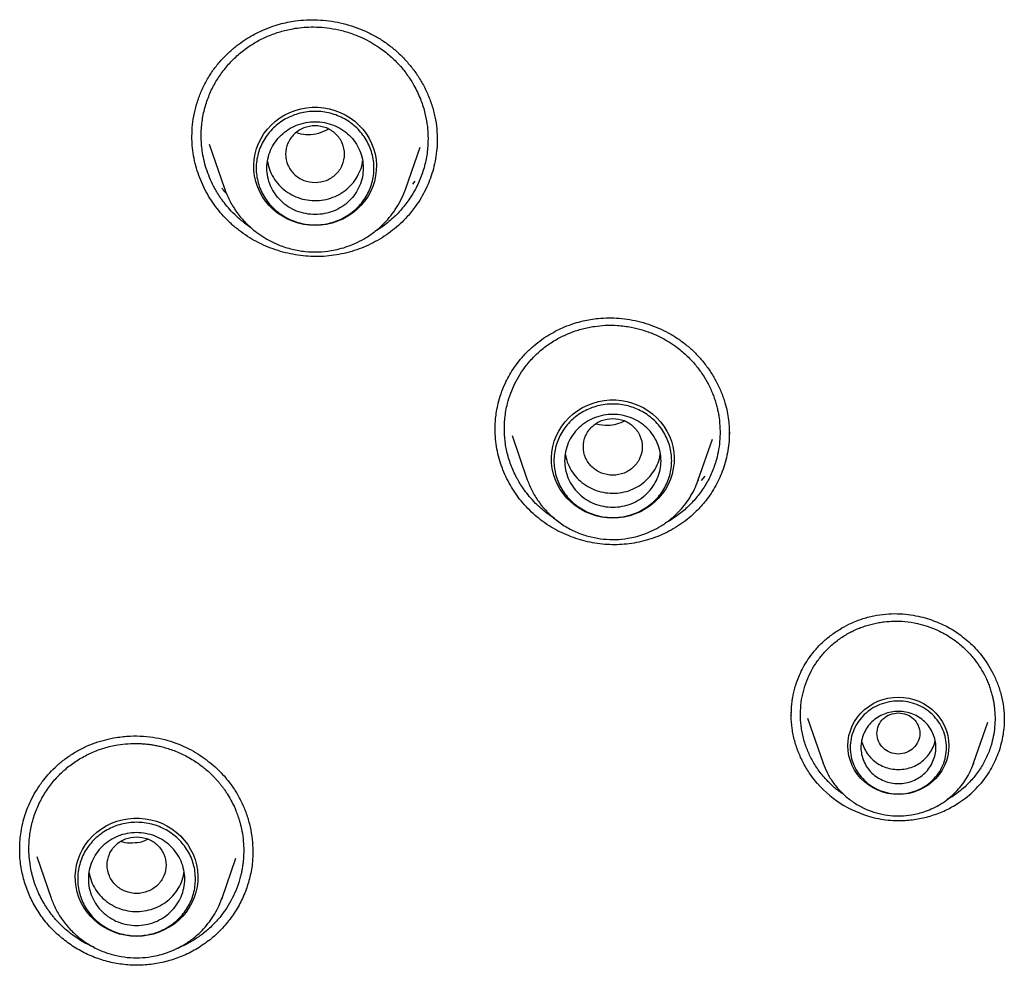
# Model space of a CAD drawing. Header units: millimetres. Extents: x 8 to 866, y 12 to 2084.
# Tile 68 of 100: x 437 to 455, y 1883 to 1901. Entities that reach past the tile are written whole.
import ezdxf

# ---------------------------------------------------------------- set-up
doc = ezdxf.new("R2010")
doc.units = ezdxf.units.MM

msp = doc.modelspace()

# ---------------------------------------------------------------- linework, layer by layer
at = {"color": 7, "linetype": 'Continuous', "lineweight": 30}
for p, q in [((439.844, 1898.33), (439.843, 1898.349)), ((440.165, 1898.198), (440.451, 1897.369)), ((443.836, 1897.369), (444.103, 1898.144)), ((444.005, 1897.504), (443.965, 1897.45)), ((445.506, 1892.86), (445.509, 1892.911)), ((445.822, 1892.755), (446.107, 1891.93)), ((449.301, 1891.93), (449.563, 1892.689)), ((449.292, 1891.908), (449.301, 1891.93)), ((449.42, 1891.994), (449.355, 1891.918)), ((451.342, 1887.475), (451.632, 1886.634)), ((454.443, 1886.634), (454.708, 1887.403)), ((455.013, 1887.449), (455.014, 1887.437)), ((451.635, 1886.627), (451.63, 1886.633)), ((451.635, 1886.627), (451.632, 1886.634)), ((454.435, 1886.615), (454.443, 1886.633)), ((436.63, 1885.015), (436.63, 1885.021)), ((440.98, 1884.999), (440.979, 1884.969)), ((436.946, 1884.89), (437.213, 1884.116)), ((440.406, 1884.116), (440.664, 1884.862)), ((440.397, 1884.094), (440.406, 1884.116))]:
    msp.add_line(p, q, dxfattribs=at)
at = {"color": 7, "linetype": 'Continuous', "lineweight": 30, "flags": 128}
for points in [[(442.143, 1896.68), (442.036, 1896.685), (441.93, 1896.699), (441.825, 1896.723), (441.724, 1896.757), (441.626, 1896.799), (441.532, 1896.85), (441.444, 1896.91), (441.362, 1896.976), (441.287, 1897.05), (441.22, 1897.131), (441.16, 1897.217), (441.11, 1897.308), (441.068, 1897.404), (441.036, 1897.502), (441.013, 1897.604), (441.001, 1897.706), (440.998, 1897.81), (441.006, 1897.913), (441.023, 1898.015), (441.051, 1898.115), (441.088, 1898.212), (441.134, 1898.306), (441.189, 1898.395), (441.253, 1898.478), (441.324, 1898.555), (441.402, 1898.626), (441.488, 1898.689), (441.578, 1898.744), (441.674, 1898.791), (441.774, 1898.829), (441.877, 1898.858), (441.983, 1898.877), (442.09, 1898.887), (442.197, 1898.887), (442.304, 1898.877), (442.41, 1898.858), (442.513, 1898.829), (442.613, 1898.791), (442.708, 1898.744), (442.799, 1898.689), (442.884, 1898.626), (442.963, 1898.555), (443.034, 1898.478), (443.098, 1898.395), (443.153, 1898.306), (443.199, 1898.212), (443.236, 1898.115), (443.264, 1898.015), (443.281, 1897.913), (443.289, 1897.81), (443.286, 1897.706), (443.274, 1897.604), (443.251, 1897.502), (443.219, 1897.404), (443.177, 1897.308), (443.126, 1897.217), (443.067, 1897.131), (442.999, 1897.05), (442.924, 1896.976), (442.843, 1896.91), (442.754, 1896.85), (442.661, 1896.799), (442.563, 1896.757), (442.461, 1896.723), (442.357, 1896.699), (442.251, 1896.685), (442.143, 1896.68)], [(447.704, 1891.213), (447.597, 1891.218), (447.49, 1891.232), (447.386, 1891.256), (447.284, 1891.29), (447.186, 1891.332), (447.093, 1891.383), (447.005, 1891.443), (446.923, 1891.509), (446.848, 1891.583), (446.78, 1891.664), (446.721, 1891.75), (446.67, 1891.841), (446.628, 1891.937), (446.596, 1892.035), (446.574, 1892.137), (446.561, 1892.239), (446.559, 1892.343), (446.566, 1892.446), (446.584, 1892.548), (446.611, 1892.648), (446.648, 1892.745), (446.694, 1892.839), (446.749, 1892.928), (446.813, 1893.011), (446.884, 1893.088), (446.963, 1893.159), (447.048, 1893.222), (447.139, 1893.277), (447.235, 1893.324), (447.335, 1893.362), (447.438, 1893.391), (447.543, 1893.41), (447.65, 1893.42), (447.758, 1893.42), (447.864, 1893.41), (447.97, 1893.391), (448.073, 1893.362), (448.173, 1893.324), (448.269, 1893.277), (448.36, 1893.222), (448.445, 1893.159), (448.523, 1893.088), (448.595, 1893.011), (448.658, 1892.928), (448.713, 1892.839), (448.76, 1892.745), (448.797, 1892.648), (448.824, 1892.548), (448.842, 1892.446), (448.849, 1892.343), (448.847, 1892.239), (448.834, 1892.137), (448.812, 1892.035), (448.779, 1891.937), (448.738, 1891.841), (448.687, 1891.75), (448.627, 1891.664), (448.56, 1891.583), (448.485, 1891.509), (448.403, 1891.443), (448.315, 1891.383), (448.222, 1891.332), (448.124, 1891.29), (448.022, 1891.256), (447.917, 1891.232), (447.811, 1891.218), (447.704, 1891.213)], [(449.301, 1891.93), (449.296, 1891.916), (449.293, 1891.908)], [(453.038, 1886.051), (452.939, 1886.056), (452.841, 1886.07), (452.746, 1886.095), (452.654, 1886.129), (452.566, 1886.172), (452.483, 1886.224), (452.406, 1886.284), (452.336, 1886.351), (452.274, 1886.425), (452.22, 1886.505), (452.175, 1886.59), (452.14, 1886.679), (452.114, 1886.771), (452.099, 1886.865), (452.094, 1886.96), (452.099, 1887.055), (452.114, 1887.149), (452.14, 1887.241), (452.175, 1887.33), (452.22, 1887.415), (452.274, 1887.495), (452.336, 1887.568), (452.406, 1887.636), (452.483, 1887.696), (452.566, 1887.748), (452.654, 1887.791), (452.746, 1887.825), (452.841, 1887.85), (452.939, 1887.864), (453.038, 1887.869), (453.136, 1887.864), (453.234, 1887.85), (453.329, 1887.825), (453.421, 1887.791), (453.509, 1887.748), (453.592, 1887.696), (453.669, 1887.636), (453.739, 1887.568), (453.801, 1887.495), (453.855, 1887.415), (453.9, 1887.33), (453.935, 1887.241), (453.961, 1887.149), (453.976, 1887.055), (453.981, 1886.96), (453.976, 1886.865), (453.961, 1886.771), (453.935, 1886.679), (453.9, 1886.59), (453.855, 1886.505), (453.801, 1886.425), (453.739, 1886.351), (453.669, 1886.284), (453.592, 1886.224), (453.509, 1886.172), (453.421, 1886.129), (453.329, 1886.095), (453.234, 1886.07), (453.136, 1886.056), (453.038, 1886.051)], [(454.443, 1886.634), (454.438, 1886.62), (454.436, 1886.615)], [(438.809, 1883.4), (438.702, 1883.404), (438.596, 1883.419), (438.491, 1883.443), (438.39, 1883.476), (438.292, 1883.519), (438.198, 1883.57), (438.11, 1883.629), (438.028, 1883.696), (437.953, 1883.77), (437.886, 1883.851), (437.826, 1883.937), (437.776, 1884.028), (437.734, 1884.123), (437.702, 1884.222), (437.679, 1884.323), (437.667, 1884.426), (437.664, 1884.529), (437.672, 1884.633), (437.689, 1884.735), (437.717, 1884.835), (437.754, 1884.932), (437.8, 1885.025), (437.855, 1885.114), (437.919, 1885.198), (437.99, 1885.275), (438.069, 1885.346), (438.154, 1885.409), (438.244, 1885.464), (438.34, 1885.511), (438.44, 1885.549), (438.543, 1885.577), (438.649, 1885.597), (438.756, 1885.606), (438.863, 1885.606), (438.97, 1885.597), (439.076, 1885.577), (439.179, 1885.549), (439.279, 1885.511), (439.374, 1885.464), (439.465, 1885.409), (439.55, 1885.346), (439.629, 1885.275), (439.7, 1885.198), (439.764, 1885.114), (439.819, 1885.025), (439.865, 1884.932), (439.902, 1884.835), (439.93, 1884.735), (439.947, 1884.633), (439.955, 1884.529), (439.952, 1884.426), (439.94, 1884.323), (439.917, 1884.222), (439.885, 1884.123), (439.843, 1884.028), (439.792, 1883.937), (439.733, 1883.851), (439.666, 1883.77), (439.591, 1883.696), (439.509, 1883.629), (439.421, 1883.57), (439.327, 1883.519), (439.229, 1883.476), (439.127, 1883.443), (439.023, 1883.419), (438.917, 1883.404), (438.809, 1883.4)], [(440.406, 1884.116), (440.402, 1884.103), (440.399, 1884.094)]]:
    msp.add_lwpolyline(points, dxfattribs=at)
at = {"color": 7, "linetype": 'Continuous', "lineweight": 30}
msp.add_arc((453.074, 1887.626), 2.068, 221.4514, 257.2674, dxfattribs=at)
for points, knots in [([(440.242, 1899.584), (440.288, 1899.644), (440.376, 1899.759), (440.526, 1899.909), (440.677, 1900.038), (440.828, 1900.145), (440.975, 1900.233), (441.134, 1900.315), (441.301, 1900.384), (441.471, 1900.439), (441.626, 1900.477), (441.793, 1900.506), (441.982, 1900.523), (442.192, 1900.523), (442.404, 1900.504), (442.615, 1900.467), (442.823, 1900.411), (443.025, 1900.337), (443.219, 1900.246), (443.404, 1900.137), (443.577, 1900.011), (443.739, 1899.868), (443.888, 1899.709), (444.023, 1899.536), (444.142, 1899.348), (444.244, 1899.145), (444.327, 1898.931), (444.387, 1898.707), (444.421, 1898.482), (444.424, 1898.334), (444.426, 1898.26)], [0, 0, 0, 0, 0.039442, 0.076517, 0.111186, 0.143406, 0.173136, 0.20035, 0.236424, 0.266815, 0.292952, 0.319037, 0.354335, 0.390274, 0.426828, 0.463667, 0.500506, 0.537291, 0.573976, 0.610632, 0.64748, 0.684658, 0.722174, 0.760118, 0.798821, 0.838298, 0.878546, 0.919344, 0.959885, 1, 1, 1, 1]), ([(440.391, 1899.52), (440.442, 1899.586), (440.544, 1899.718), (440.73, 1899.894), (440.899, 1900.02), (441.038, 1900.105), (441.139, 1900.159), (441.244, 1900.209), (441.352, 1900.253), (441.464, 1900.291), (441.578, 1900.323), (441.708, 1900.352), (441.856, 1900.375), (442.03, 1900.388), (442.221, 1900.387), (442.427, 1900.366), (442.647, 1900.323), (442.849, 1900.26), (443.029, 1900.184), (443.186, 1900.104), (443.362, 1899.994), (443.546, 1899.85), (443.724, 1899.674), (443.872, 1899.489), (444.003, 1899.282), (444.112, 1899.054), (444.191, 1898.813), (444.229, 1898.619), (444.246, 1898.474), (444.252, 1898.37), (444.253, 1898.255), (444.247, 1898.128), (444.23, 1897.991), (444.196, 1897.812), (444.131, 1897.597), (444.023, 1897.353), (443.926, 1897.206), (443.878, 1897.132)], [0, 0, 0, 0, 0.038283, 0.077331, 0.117142, 0.134446, 0.151891, 0.169476, 0.1872, 0.205063, 0.223066, 0.241209, 0.264903, 0.291081, 0.319741, 0.350877, 0.384487, 0.420564, 0.445993, 0.472516, 0.500131, 0.53992, 0.577775, 0.6137, 0.647698, 0.690026, 0.728945, 0.764463, 0.780954, 0.796596, 0.812679, 0.834197, 0.855538, 0.876705, 0.918492, 0.959588, 1, 1, 1, 1]), ([(439.843, 1898.349), (439.846, 1898.419), (439.85, 1898.562), (439.886, 1898.777), (439.942, 1898.991), (440.02, 1899.198), (440.118, 1899.398), (440.201, 1899.522), (440.242, 1899.584)], [0, 0, 0, 0, 0.159168, 0.326573, 0.494078, 0.661941, 0.830458, 1, 1, 1, 1]), ([(440.969, 1896.621), (440.968, 1896.621), (440.935, 1896.642), (440.847, 1896.705), (440.715, 1896.811), (440.581, 1896.942), (440.474, 1897.065), (440.389, 1897.179), (440.323, 1897.279), (440.256, 1897.395), (440.188, 1897.532), (440.123, 1897.698), (440.073, 1897.866), (440.032, 1898.071), (440.01, 1898.312), (440.023, 1898.585), (440.071, 1898.845), (440.151, 1899.089), (440.255, 1899.316), (440.346, 1899.453), (440.391, 1899.52)], [0, 0, 0, 0, 0.001014, 0.034616, 0.096859, 0.152511, 0.201561, 0.243998, 0.279816, 0.309927, 0.364674, 0.418589, 0.471671, 0.523918, 0.609095, 0.691947, 0.772468, 0.850653, 0.926498, 1, 1, 1, 1]), ([(442.143, 1897.481), (442.072, 1897.489), (441.928, 1897.506), (441.744, 1897.627), (441.623, 1897.803), (441.579, 1898.011), (441.623, 1898.219), (441.744, 1898.396), (441.928, 1898.512), (442.143, 1898.555), (442.359, 1898.512), (442.543, 1898.396), (442.664, 1898.219), (442.708, 1898.011), (442.664, 1897.803), (442.543, 1897.627), (442.359, 1897.506), (442.215, 1897.489), (442.143, 1897.481)], [0, 0, 0, 0, 0.0625, 0.125, 0.1875, 0.25, 0.3125, 0.375, 0.4375, 0.5, 0.5625, 0.625, 0.6875, 0.75, 0.8125, 0.875, 0.9375, 1, 1, 1, 1]), ([(444.021, 1897.037), (443.97, 1896.972), (443.882, 1896.857), (443.735, 1896.709), (443.591, 1896.586), (443.436, 1896.474), (443.271, 1896.375), (443.099, 1896.291), (442.92, 1896.221), (442.734, 1896.166), (442.544, 1896.126), (442.354, 1896.103), (442.162, 1896.096), (441.968, 1896.105), (441.776, 1896.129), (441.588, 1896.168), (441.403, 1896.222), (441.223, 1896.291), (441.047, 1896.375), (440.88, 1896.473), (440.721, 1896.586), (440.571, 1896.712), (440.434, 1896.85), (440.312, 1896.995), (440.203, 1897.147), (440.106, 1897.309), (440.023, 1897.48), (439.955, 1897.656), (439.901, 1897.84), (439.864, 1898.029), (439.844, 1898.201), (439.844, 1898.308), (439.844, 1898.352)], [0, 0, 0, 0, 0.043725, 0.076542, 0.10936, 0.143126, 0.176893, 0.209809, 0.242725, 0.276607, 0.310487, 0.343182, 0.375879, 0.409532, 0.443186, 0.475856, 0.508526, 0.542105, 0.575683, 0.608937, 0.642191, 0.676474, 0.710759, 0.743121, 0.775484, 0.808734, 0.841983, 0.875234, 0.908485, 0.942752, 0.977021, 1, 1, 1, 1]), ([(442.393, 1898.475), (442.332, 1898.447), (442.161, 1898.367), (441.937, 1898.356), (441.812, 1898.409), (441.799, 1898.414)], [0, 0, 0, 0, 0.334198, 0.932736, 1, 1, 1, 1]), ([(444.424, 1898.3), (444.425, 1898.283), (444.427, 1898.204), (444.415, 1898.062), (444.387, 1897.877), (444.343, 1897.696), (444.284, 1897.522), (444.212, 1897.355), (444.125, 1897.192), (444.055, 1897.089), (444.021, 1897.037)], [0, 0, 0, 0, 0.039847, 0.17605, 0.316111, 0.456173, 0.590272, 0.724371, 0.862186, 1, 1, 1, 1]), ([(441.256, 1897.876), (441.257, 1897.869), (441.262, 1897.805), (441.304, 1897.689), (441.382, 1897.537), (441.493, 1897.403), (441.629, 1897.293), (441.784, 1897.21), (441.953, 1897.158), (442.13, 1897.138), (442.307, 1897.152), (442.477, 1897.2), (442.635, 1897.278), (442.774, 1897.385), (442.889, 1897.515), (442.973, 1897.665), (443.021, 1897.79), (443.028, 1897.865), (443.03, 1897.884)], [0, 0, 0, 0, 0.008881, 0.078077, 0.147273, 0.216469, 0.285665, 0.354861, 0.424057, 0.493253, 0.562449, 0.631646, 0.700842, 0.770038, 0.839234, 0.90843, 0.977626, 1, 1, 1, 1]), ([(440.489, 1897.279), (440.485, 1897.283), (440.454, 1897.311), (440.429, 1897.344), (440.406, 1897.373)], [0, 0, 0, 0, 0.128271, 1, 1, 1, 1]), ([(440.451, 1897.369), (440.48, 1897.296), (440.539, 1897.146), (440.668, 1896.937), (440.827, 1896.742), (440.997, 1896.587), (441.163, 1896.469), (441.314, 1896.382), (441.497, 1896.299), (441.712, 1896.231), (441.958, 1896.189), (442.202, 1896.181), (442.415, 1896.202), (442.6, 1896.24), (442.763, 1896.29), (442.933, 1896.36), (443.106, 1896.455), (443.28, 1896.577), (443.432, 1896.714), (443.562, 1896.862), (443.669, 1897.014), (443.765, 1897.183), (443.812, 1897.307), (443.836, 1897.369)], [0, 0, 0, 0, 0.053712, 0.109149, 0.166406, 0.225624, 0.265853, 0.305545, 0.344657, 0.402218, 0.458497, 0.513505, 0.567253, 0.602915, 0.641294, 0.682829, 0.727554, 0.7755, 0.826695, 0.86725, 0.909652, 0.953903, 1, 1, 1, 1]), ([(443.878, 1897.132), (443.825, 1897.064), (443.719, 1896.926), (443.523, 1896.746), (443.367, 1896.627), (443.274, 1896.576), (443.26, 1896.568)], [0, 0, 0, 0, 0.307234, 0.622199, 0.944943, 1, 1, 1, 1]), ([(445.941, 1894.134), (445.987, 1894.188), (446.075, 1894.294), (446.222, 1894.43), (446.371, 1894.546), (446.518, 1894.642), (446.66, 1894.72), (446.815, 1894.791), (446.976, 1894.851), (447.14, 1894.896), (447.289, 1894.926), (447.448, 1894.947), (447.627, 1894.956), (447.824, 1894.949), (448.024, 1894.923), (448.222, 1894.881), (448.417, 1894.821), (448.605, 1894.744), (448.786, 1894.651), (448.957, 1894.543), (449.117, 1894.418), (449.266, 1894.279), (449.402, 1894.125), (449.525, 1893.956), (449.634, 1893.774), (449.728, 1893.577), (449.796, 1893.384), (449.842, 1893.205), (449.867, 1893.049), (449.879, 1892.907), (449.88, 1892.819), (449.881, 1892.778)], [0, 0, 0, 0, 0.03972, 0.077079, 0.11204, 0.14456, 0.174599, 0.202131, 0.238696, 0.269596, 0.296006, 0.322226, 0.357696, 0.393808, 0.430539, 0.467606, 0.50468, 0.541706, 0.57864, 0.61552, 0.65257, 0.689939, 0.727644, 0.765766, 0.804952, 0.845312, 0.886839, 0.918645, 0.948597, 0.975697, 1, 1, 1, 1]), ([(446.085, 1894.061), (446.136, 1894.122), (446.239, 1894.244), (446.423, 1894.403), (446.589, 1894.516), (446.725, 1894.591), (446.823, 1894.639), (446.925, 1894.681), (447.03, 1894.718), (447.137, 1894.75), (447.248, 1894.776), (447.389, 1894.8), (447.57, 1894.818), (447.801, 1894.816), (448.034, 1894.786), (448.261, 1894.73), (448.451, 1894.661), (448.62, 1894.582), (448.766, 1894.498), (448.928, 1894.386), (449.095, 1894.244), (449.253, 1894.074), (449.382, 1893.899), (449.472, 1893.747), (449.532, 1893.622), (449.573, 1893.526), (449.607, 1893.432), (449.635, 1893.341), (449.657, 1893.254), (449.675, 1893.17), (449.695, 1893.049), (449.709, 1892.889), (449.706, 1892.69), (449.684, 1892.495), (449.637, 1892.285), (449.559, 1892.065), (449.447, 1891.839), (449.349, 1891.704), (449.3, 1891.637)], [0, 0, 0, 0, 0.0382819, 0.077322, 0.1171194, 0.1344164, 0.1518525, 0.1694274, 0.187141, 0.2049931, 0.2229836, 0.2411123, 0.2730154, 0.3094333, 0.3503549, 0.3840055, 0.4201783, 0.4456998, 0.4723382, 0.5000915, 0.5392465, 0.5761332, 0.6107571, 0.6431233, 0.6606111, 0.6773636, 0.6933816, 0.708666, 0.7232175, 0.7370369, 0.7501249, 0.7826176, 0.8147448, 0.8465101, 0.8779171, 0.9192296, 0.959921, 1, 1, 1, 1]), ([(445.505, 1892.866), (445.505, 1892.897), (445.506, 1892.964), (445.515, 1893.078), (445.533, 1893.213), (445.565, 1893.368), (445.616, 1893.542), (445.682, 1893.708), (445.759, 1893.861), (445.841, 1893.999), (445.907, 1894.088), (445.941, 1894.134)], [0, 0, 0, 0, 0.067747, 0.15165, 0.251748, 0.368105, 0.500831, 0.650113, 0.759013, 0.875569, 1, 1, 1, 1]), ([(446.613, 1891.208), (446.581, 1891.229), (446.51, 1891.275), (446.391, 1891.367), (446.265, 1891.481), (446.147, 1891.61), (446.055, 1891.729), (445.984, 1891.835), (445.932, 1891.922), (445.883, 1892.014), (445.835, 1892.117), (445.787, 1892.24), (445.748, 1892.363), (445.718, 1892.486), (445.697, 1892.606), (445.684, 1892.725), (445.678, 1892.841), (445.679, 1892.959), (445.688, 1893.085), (445.706, 1893.217), (445.74, 1893.373), (445.793, 1893.546), (445.873, 1893.73), (445.969, 1893.903), (446.047, 1894.009), (446.085, 1894.061)], [0, 0, 0, 0, 0.0352395, 0.0761558, 0.135906, 0.188631, 0.2343164, 0.2729499, 0.3045211, 0.3266456, 0.3679942, 0.4084073, 0.4478835, 0.4864214, 0.5240197, 0.5606773, 0.5963932, 0.6311663, 0.6698842, 0.7124909, 0.754717, 0.8173259, 0.8790766, 0.9399682, 1, 1, 1, 1]), ([(447.704, 1893.074), (447.632, 1893.066), (447.488, 1893.049), (447.304, 1892.928), (447.183, 1892.752), (447.139, 1892.544), (447.183, 1892.336), (447.304, 1892.159), (447.488, 1892.042), (447.704, 1892), (447.919, 1892.042), (448.103, 1892.159), (448.224, 1892.336), (448.269, 1892.544), (448.224, 1892.752), (448.103, 1892.928), (447.919, 1893.049), (447.776, 1893.066), (447.704, 1893.074)], [0, 0, 0, 0, 0.0625, 0.125, 0.1875, 0.25, 0.3125, 0.375, 0.4375, 0.5, 0.5625, 0.625, 0.6875, 0.75, 0.8125, 0.875, 0.9375, 1, 1, 1, 1]), ([(447.929, 1893.023), (447.825, 1892.983), (447.651, 1892.915), (447.467, 1892.953), (447.393, 1892.968)], [0, 0, 0, 0, 0.593837, 1, 1, 1, 1]), ([(449.439, 1891.536), (449.382, 1891.469), (449.287, 1891.356), (449.133, 1891.218), (448.989, 1891.107), (448.835, 1891.009), (448.672, 1890.923), (448.503, 1890.852), (448.329, 1890.795), (448.149, 1890.752), (447.966, 1890.725), (447.783, 1890.713), (447.6, 1890.717), (447.416, 1890.735), (447.234, 1890.769), (447.057, 1890.816), (446.884, 1890.878), (446.714, 1890.953), (446.551, 1891.043), (446.397, 1891.146), (446.252, 1891.262), (446.116, 1891.391), (445.992, 1891.53), (445.883, 1891.675), (445.787, 1891.827), (445.704, 1891.987), (445.633, 1892.155), (445.577, 1892.328), (445.536, 1892.506), (445.51, 1892.687), (445.507, 1892.81), (445.505, 1892.87)], [0, 0, 0, 0, 0.0493369, 0.0827868, 0.1162372, 0.1506566, 0.185076, 0.2185942, 0.2521119, 0.2866146, 0.321116, 0.3543629, 0.3876113, 0.4218224, 0.4560342, 0.4894153, 0.5227961, 0.5571115, 0.5914256, 0.625311, 0.6591965, 0.6941248, 0.7290542, 0.762123, 0.7951919, 0.8291708, 0.8631492, 0.897051, 0.9309519, 0.9658914, 1, 1, 1, 1]), ([(449.88, 1892.817), (449.879, 1892.761), (449.877, 1892.646), (449.854, 1892.472), (449.817, 1892.297), (449.766, 1892.128), (449.702, 1891.969), (449.628, 1891.819), (449.541, 1891.673), (449.473, 1891.582), (449.439, 1891.536)], [0, 0, 0, 0, 0.122716, 0.250005, 0.380904, 0.511802, 0.632308, 0.752813, 0.876407, 1, 1, 1, 1]), ([(446.817, 1892.408), (446.827, 1892.358), (446.849, 1892.252), (446.923, 1892.102), (447.027, 1891.963), (447.158, 1891.847), (447.309, 1891.758), (447.476, 1891.699), (447.652, 1891.673), (447.829, 1891.679), (448.002, 1891.72), (448.163, 1891.791), (448.306, 1891.892), (448.427, 1892.018), (448.518, 1892.164), (448.574, 1892.3), (448.586, 1892.387), (448.59, 1892.419)], [0, 0, 0, 0, 0.062374, 0.131566, 0.200757, 0.269949, 0.33914, 0.408332, 0.477524, 0.546715, 0.615907, 0.685098, 0.75429, 0.823481, 0.892673, 0.961864, 1, 1, 1, 1]), ([(446.107, 1891.93), (446.134, 1891.86), (446.19, 1891.718), (446.312, 1891.522), (446.463, 1891.337), (446.643, 1891.173), (446.847, 1891.034), (447.067, 1890.928), (447.297, 1890.855), (447.529, 1890.816), (447.759, 1890.808), (447.96, 1890.828), (448.134, 1890.864), (448.287, 1890.911), (448.448, 1890.977), (448.612, 1891.066), (448.775, 1891.181), (448.919, 1891.311), (449.042, 1891.45), (449.143, 1891.594), (449.23, 1891.747), (449.272, 1891.856), (449.292, 1891.908)], [0, 0, 0, 0, 0.054071, 0.109832, 0.167393, 0.226912, 0.287352, 0.346531, 0.404408, 0.460998, 0.516314, 0.570366, 0.606234, 0.644832, 0.686606, 0.731592, 0.779824, 0.831332, 0.872141, 0.914815, 0.959355, 1, 1, 1, 1]), ([(449.3, 1891.637), (449.248, 1891.575), (449.142, 1891.449), (448.95, 1891.287), (448.797, 1891.179), (448.704, 1891.132), (448.688, 1891.124)], [0, 0, 0, 0, 0.304057, 0.615048, 0.93304, 1, 1, 1, 1]), ([(451.463, 1888.724), (451.511, 1888.778), (451.606, 1888.885), (451.768, 1889.021), (451.937, 1889.136), (452.129, 1889.241), (452.342, 1889.328), (452.573, 1889.391), (452.798, 1889.424), (453.013, 1889.431), (453.214, 1889.416), (453.402, 1889.384), (453.574, 1889.339), (453.73, 1889.285), (453.868, 1889.225), (453.995, 1889.16), (454.115, 1889.087), (454.235, 1889.002), (454.357, 1888.901), (454.478, 1888.782), (454.595, 1888.645), (454.706, 1888.488), (454.807, 1888.312), (454.894, 1888.117), (454.962, 1887.904), (455.007, 1887.679), (455.012, 1887.525), (455.015, 1887.449)], [0, 0, 0, 0, 0.045044, 0.088723, 0.130995, 0.171793, 0.22377, 0.2729, 0.319148, 0.362769, 0.403953, 0.442623, 0.478703, 0.512133, 0.542873, 0.570907, 0.598604, 0.628559, 0.660789, 0.69538, 0.732347, 0.771688, 0.813383, 0.857404, 0.903726, 0.952359, 1, 1, 1, 1]), ([(451.605, 1888.646), (451.652, 1888.7), (451.748, 1888.808), (451.918, 1888.947), (452.07, 1889.044), (452.195, 1889.109), (452.285, 1889.149), (452.378, 1889.185), (452.473, 1889.216), (452.571, 1889.241), (452.671, 1889.262), (452.798, 1889.28), (452.962, 1889.291), (453.169, 1889.284), (453.379, 1889.251), (453.583, 1889.194), (453.753, 1889.127), (453.903, 1889.051), (454.034, 1888.971), (454.178, 1888.865), (454.325, 1888.732), (454.463, 1888.573), (454.576, 1888.411), (454.653, 1888.271), (454.704, 1888.157), (454.739, 1888.069), (454.767, 1887.984), (454.79, 1887.901), (454.808, 1887.821), (454.821, 1887.745), (454.836, 1887.636), (454.846, 1887.49), (454.838, 1887.31), (454.813, 1887.135), (454.766, 1886.946), (454.69, 1886.748), (454.583, 1886.547), (454.492, 1886.428), (454.446, 1886.369)], [0, 0, 0, 0, 0.038264, 0.077286, 0.117064, 0.134353, 0.151781, 0.169349, 0.187055, 0.2049, 0.222883, 0.241005, 0.272735, 0.309059, 0.349964, 0.38365, 0.419899, 0.445494, 0.472222, 0.500081, 0.539389, 0.576382, 0.611068, 0.643453, 0.660932, 0.677662, 0.693645, 0.708881, 0.723371, 0.737116, 0.750118, 0.782682, 0.814858, 0.84665, 0.878064, 0.919357, 0.959999, 1, 1, 1, 1]), ([(451.038, 1887.578), (451.038, 1887.602), (451.039, 1887.648), (451.043, 1887.716), (451.051, 1887.783), (451.062, 1887.853), (451.079, 1887.939), (451.104, 1888.041), (451.141, 1888.157), (451.191, 1888.286), (451.26, 1888.427), (451.349, 1888.577), (451.424, 1888.674), (451.463, 1888.724)], [0, 0, 0, 0, 0.06668, 0.125859, 0.16878, 0.225037, 0.294708, 0.377825, 0.474453, 0.584709, 0.708794, 0.847043, 1, 1, 1, 1]), ([(451.655, 1886.367), (451.603, 1886.43), (451.504, 1886.554), (451.39, 1886.755), (451.317, 1886.929), (451.271, 1887.073), (451.244, 1887.186), (451.225, 1887.296), (451.213, 1887.402), (451.206, 1887.542), (451.213, 1887.717), (451.246, 1887.925), (451.304, 1888.124), (451.384, 1888.312), (451.483, 1888.488), (451.564, 1888.594), (451.605, 1888.646)], [0, 0, 0, 0, 0.097531, 0.189389, 0.275553, 0.324528, 0.371441, 0.416288, 0.459068, 0.499777, 0.586204, 0.671411, 0.755395, 0.838155, 0.91969, 1, 1, 1, 1]), ([(451.523, 1886.257), (451.484, 1886.305), (451.393, 1886.416), (451.276, 1886.606), (451.172, 1886.822), (451.095, 1887.049), (451.05, 1887.284), (451.031, 1887.45), (451.036, 1887.536), (451.036, 1887.544)], [0, 0, 0, 0, 0.132563, 0.302579, 0.473134, 0.643031, 0.813387, 0.984386, 1, 1, 1, 1]), ([(451.039, 1887.525), (451.038, 1887.54), (451.036, 1887.561), (451.039, 1887.581), (451.039, 1887.587)], [0, 0, 0, 0, 0.70416, 1, 1, 1, 1]), ([(453.038, 1887.576), (452.985, 1887.57), (452.881, 1887.558), (452.747, 1887.47), (452.659, 1887.342), (452.627, 1887.191), (452.659, 1887.04), (452.747, 1886.911), (452.881, 1886.826), (453.038, 1886.795), (453.194, 1886.826), (453.328, 1886.911), (453.416, 1887.04), (453.448, 1887.191), (453.416, 1887.342), (453.328, 1887.47), (453.194, 1887.558), (453.09, 1887.57), (453.038, 1887.576)], [0, 0, 0, 0, 0.0625, 0.125, 0.1875, 0.25, 0.3125, 0.375, 0.4375, 0.5, 0.5625, 0.625, 0.6875, 0.75, 0.8125, 0.875, 0.9375, 1, 1, 1, 1]), ([(455.016, 1887.472), (455.015, 1887.424), (455.013, 1887.322), (454.993, 1887.166), (454.96, 1887.005), (454.913, 1886.847), (454.852, 1886.693), (454.776, 1886.544), (454.688, 1886.399), (454.617, 1886.309), (454.582, 1886.264)], [0, 0, 0, 0, 0.11104, 0.233641, 0.359745, 0.485849, 0.612431, 0.739011, 0.869507, 1, 1, 1, 1]), ([(437.649, 1886.831), (437.712, 1886.867), (437.836, 1886.937), (438.033, 1887.016), (438.23, 1887.076), (438.448, 1887.121), (438.684, 1887.145), (438.933, 1887.143), (439.168, 1887.115), (439.389, 1887.064), (439.594, 1886.993), (439.782, 1886.908), (439.952, 1886.811), (440.106, 1886.706), (440.243, 1886.595), (440.363, 1886.483), (440.467, 1886.37), (440.575, 1886.236), (440.684, 1886.075), (440.787, 1885.878), (440.871, 1885.668), (440.933, 1885.444), (440.973, 1885.22), (440.978, 1885.07), (440.981, 1884.999)], [0, 0, 0, 0, 0.047111, 0.093091, 0.137905, 0.181497, 0.237596, 0.291293, 0.34252, 0.391313, 0.438004, 0.482629, 0.525121, 0.565414, 0.603451, 0.639193, 0.672622, 0.703996, 0.751261, 0.799718, 0.849462, 0.900495, 0.952798, 1, 1, 1, 1]), ([(437.744, 1886.713), (437.817, 1886.754), (437.963, 1886.836), (438.204, 1886.923), (438.436, 1886.977), (438.655, 1887.002), (438.816, 1887.004), (438.937, 1886.997), (439.019, 1886.99), (439.101, 1886.979), (439.182, 1886.964), (439.31, 1886.936), (439.487, 1886.883), (439.71, 1886.786), (439.911, 1886.668), (440.09, 1886.535), (440.205, 1886.429), (440.282, 1886.348), (440.323, 1886.302), (440.363, 1886.254), (440.402, 1886.205), (440.44, 1886.154), (440.477, 1886.101), (440.528, 1886.021), (440.595, 1885.904), (440.65, 1885.785), (440.685, 1885.694), (440.703, 1885.643), (440.721, 1885.589), (440.738, 1885.533), (440.753, 1885.475), (440.777, 1885.372), (440.8, 1885.228), (440.812, 1885.05), (440.809, 1884.907), (440.8, 1884.797), (440.79, 1884.716), (440.777, 1884.641), (440.763, 1884.572), (440.735, 1884.458), (440.685, 1884.302), (440.6, 1884.111), (440.499, 1883.936), (440.373, 1883.761), (440.221, 1883.594), (440.045, 1883.439), (439.917, 1883.356), (439.855, 1883.316)], [0, 0, 0, 0, 0.039644, 0.080078, 0.121304, 0.152752, 0.184647, 0.197534, 0.210493, 0.223522, 0.236623, 0.249796, 0.285739, 0.323998, 0.364564, 0.39651, 0.429749, 0.439486, 0.449329, 0.459277, 0.469331, 0.479489, 0.489752, 0.500119, 0.524951, 0.554304, 0.56274, 0.571487, 0.580542, 0.589906, 0.599579, 0.60956, 0.640895, 0.669476, 0.695311, 0.709498, 0.722699, 0.734915, 0.746147, 0.756395, 0.791204, 0.824759, 0.857066, 0.888128, 0.927605, 0.964893, 1, 1, 1, 1]), ([(452.351, 1887.059), (452.351, 1887.059), (452.355, 1887.015), (452.389, 1886.931), (452.451, 1886.813), (452.539, 1886.711), (452.646, 1886.626), (452.768, 1886.564), (452.9, 1886.524), (452.992, 1886.519), (453.038, 1886.516)], [0, 0, 0, 0, 0.0002014, 0.1430298, 0.2858582, 0.4286865, 0.5715149, 0.7143433, 0.8571716, 1, 1, 1, 1]), ([(453.038, 1886.516), (453.083, 1886.519), (453.175, 1886.524), (453.307, 1886.564), (453.429, 1886.626), (453.536, 1886.711), (453.624, 1886.813), (453.686, 1886.931), (453.72, 1887.015), (453.724, 1887.059), (453.724, 1887.059)], [0, 0, 0, 0, 0.142828, 0.285657, 0.428485, 0.571313, 0.714142, 0.85697, 0.999799, 1, 1, 1, 1]), ([(436.626, 1885.019), (436.627, 1885.067), (436.629, 1885.165), (436.644, 1885.317), (436.671, 1885.474), (436.715, 1885.641), (436.775, 1885.809), (436.853, 1885.98), (436.951, 1886.151), (437.064, 1886.312), (437.189, 1886.459), (437.322, 1886.591), (437.475, 1886.719), (437.59, 1886.793), (437.649, 1886.831)], [0, 0, 0, 0, 0.067728, 0.138468, 0.212317, 0.289386, 0.375782, 0.457391, 0.547772, 0.647008, 0.727346, 0.812844, 0.903654, 1, 1, 1, 1]), ([(438.019, 1883.195), (437.98, 1883.211), (437.862, 1883.26), (437.696, 1883.363), (437.518, 1883.495), (437.401, 1883.604), (437.32, 1883.69), (437.272, 1883.745), (437.226, 1883.802), (437.181, 1883.861), (437.138, 1883.923), (437.088, 1884.001), (437.029, 1884.102), (436.966, 1884.233), (436.924, 1884.339), (436.899, 1884.411), (436.89, 1884.441), (436.881, 1884.47), (436.873, 1884.499), (436.865, 1884.528), (436.857, 1884.558), (436.85, 1884.587), (436.832, 1884.667), (436.811, 1884.794), (436.798, 1884.965), (436.799, 1885.125), (436.811, 1885.272), (436.832, 1885.405), (436.87, 1885.575), (436.939, 1885.78), (437.053, 1886.013), (437.194, 1886.226), (437.359, 1886.415), (437.541, 1886.58), (437.677, 1886.669), (437.744, 1886.713)], [0, 0, 0, 0, 0.028888, 0.087008, 0.132858, 0.180648, 0.197017, 0.213603, 0.230407, 0.247429, 0.264669, 0.282128, 0.311511, 0.344882, 0.382249, 0.390145, 0.397072, 0.404014, 0.41097, 0.41794, 0.424925, 0.431925, 0.438938, 0.481301, 0.520872, 0.557644, 0.59161, 0.622762, 0.651095, 0.712098, 0.771963, 0.830687, 0.888268, 0.944706, 1, 1, 1, 1]), ([(451.632, 1886.633), (451.657, 1886.572), (451.706, 1886.447), (451.814, 1886.274), (451.946, 1886.112), (452.104, 1885.967), (452.283, 1885.845), (452.477, 1885.752), (452.678, 1885.688), (452.882, 1885.653), (453.085, 1885.646), (453.261, 1885.663), (453.414, 1885.695), (453.549, 1885.736), (453.69, 1885.794), (453.835, 1885.872), (453.979, 1885.973), (454.106, 1886.088), (454.214, 1886.211), (454.303, 1886.337), (454.38, 1886.472), (454.417, 1886.569), (454.435, 1886.615)], [0, 0, 0, 0, 0.054182, 0.109936, 0.16741, 0.226803, 0.287166, 0.346282, 0.404103, 0.460644, 0.51592, 0.569944, 0.605799, 0.644382, 0.686143, 0.731123, 0.779365, 0.830904, 0.871752, 0.914481, 0.959092, 1, 1, 1, 1]), ([(452.033, 1886.039), (452.003, 1886.059), (451.917, 1886.114), (451.789, 1886.223), (451.699, 1886.319), (451.655, 1886.367)], [0, 0, 0, 0, 0.214885, 0.607254, 1, 1, 1, 1]), ([(452.618, 1885.608), (452.678, 1885.597), (452.798, 1885.574), (452.98, 1885.56), (453.193, 1885.563), (453.434, 1885.593), (453.697, 1885.661), (453.949, 1885.764), (454.159, 1885.884), (454.328, 1886.009), (454.463, 1886.129), (454.542, 1886.219), (454.582, 1886.264)], [0, 0, 0, 0, 0.083402, 0.166596, 0.249713, 0.374344, 0.499057, 0.623856, 0.74877, 0.832223, 0.915908, 1, 1, 1, 1]), ([(454.446, 1886.369), (454.393, 1886.309), (454.286, 1886.189), (454.125, 1886.064), (454.01, 1885.989), (453.961, 1885.963), (453.949, 1885.956)], [0, 0, 0, 0, 0.36912, 0.744947, 0.935531, 1, 1, 1, 1]), ([(438.809, 1885.261), (438.738, 1885.252), (438.594, 1885.236), (438.41, 1885.114), (438.289, 1884.939), (438.245, 1884.73), (438.289, 1884.523), (438.41, 1884.346), (438.594, 1884.229), (438.809, 1884.186), (439.025, 1884.229), (439.209, 1884.346), (439.33, 1884.523), (439.374, 1884.73), (439.33, 1884.939), (439.209, 1885.114), (439.025, 1885.236), (438.881, 1885.252), (438.809, 1885.261)], [0, 0, 0, 0, 0.0625, 0.125, 0.1875, 0.25, 0.3125, 0.375, 0.4375, 0.5, 0.5625, 0.625, 0.6875, 0.75, 0.8125, 0.875, 0.9375, 1, 1, 1, 1]), ([(439.026, 1885.216), (438.989, 1885.197), (438.899, 1885.15), (438.735, 1885.143), (438.599, 1885.138), (438.531, 1885.165), (438.52, 1885.169)], [0, 0, 0, 0, 0.232894, 0.582884, 0.930498, 1, 1, 1, 1]), ([(439.946, 1883.173), (439.863, 1883.127), (439.696, 1883.035), (439.425, 1882.941), (439.147, 1882.879), (438.863, 1882.855), (438.577, 1882.867), (438.296, 1882.916), (438.023, 1883.002), (437.765, 1883.122), (437.524, 1883.275), (437.305, 1883.456), (437.11, 1883.663), (436.945, 1883.894), (436.812, 1884.144), (436.713, 1884.408), (436.651, 1884.682), (436.623, 1884.895), (436.628, 1885.014), (436.629, 1885.039)], [0, 0, 0, 0, 0.062052, 0.123693, 0.185104, 0.246413, 0.307739, 0.369227, 0.430759, 0.49219, 0.553595, 0.61499, 0.676382, 0.737816, 0.799205, 0.860491, 0.921783, 0.983161, 1, 1, 1, 1]), ([(440.98, 1884.999), (440.979, 1884.929), (440.978, 1884.764), (440.931, 1884.508), (440.848, 1884.237), (440.728, 1883.98), (440.576, 1883.742), (440.394, 1883.525), (440.185, 1883.331), (440.026, 1883.226), (439.946, 1883.173)], [0, 0, 0, 0, 0.096163, 0.225922, 0.355605, 0.484466, 0.612943, 0.741418, 0.870279, 1, 1, 1, 1]), ([(437.922, 1884.589), (437.934, 1884.534), (437.96, 1884.424), (438.04, 1884.271), (438.147, 1884.135), (438.28, 1884.022), (438.434, 1883.936), (438.602, 1883.881), (438.778, 1883.858), (438.955, 1883.869), (439.127, 1883.913), (439.286, 1883.988), (439.427, 1884.092), (439.545, 1884.221), (439.633, 1884.369), (439.684, 1884.5), (439.693, 1884.581), (439.696, 1884.605)], [0, 0, 0, 0, 0.068654, 0.137986, 0.207318, 0.27665, 0.345982, 0.415313, 0.484645, 0.553977, 0.623309, 0.692641, 0.761973, 0.831305, 0.900637, 0.969969, 1, 1, 1, 1]), ([(437.213, 1884.116), (437.24, 1884.046), (437.296, 1883.905), (437.418, 1883.708), (437.568, 1883.524), (437.749, 1883.359), (437.952, 1883.221), (438.173, 1883.114), (438.402, 1883.042), (438.634, 1883.002), (438.865, 1882.995), (439.065, 1883.014), (439.239, 1883.051), (439.393, 1883.098), (439.553, 1883.164), (439.717, 1883.253), (439.881, 1883.368), (440.025, 1883.498), (440.147, 1883.637), (440.249, 1883.781), (440.335, 1883.934), (440.377, 1884.042), (440.397, 1884.094)], [0, 0, 0, 0, 0.054071, 0.109832, 0.167393, 0.226912, 0.287352, 0.346531, 0.404408, 0.460998, 0.516314, 0.570366, 0.606234, 0.644832, 0.686606, 0.731592, 0.779824, 0.831332, 0.872141, 0.914815, 0.959355, 1, 1, 1, 1]), ([(439.855, 1883.316), (439.797, 1883.282), (439.703, 1883.228), (439.602, 1883.188), (439.563, 1883.173)], [0, 0, 0, 0, 0.621581, 1, 1, 1, 1])]:
    msp.add_open_spline(points, degree=3, knots=knots, dxfattribs=at)
for points in [[(443.243, 1897.751), (443.242, 1897.704), (443.238, 1897.612), (443.209, 1897.475), (443.163, 1897.344), (443.099, 1897.219), (443.019, 1897.103), (442.923, 1896.999), (442.815, 1896.907), (442.695, 1896.83), (442.566, 1896.768), (442.429, 1896.724), (442.287, 1896.697), (442.143, 1896.687), (441.999, 1896.697), (441.858, 1896.724), (441.721, 1896.768), (441.592, 1896.83), (441.472, 1896.907), (441.363, 1896.999), (441.268, 1897.103), (441.188, 1897.219), (441.124, 1897.344), (441.078, 1897.475), (441.05, 1897.612), (441.04, 1897.751), (441.05, 1897.889), (441.078, 1898.026), (441.124, 1898.157), (441.188, 1898.282), (441.268, 1898.398), (441.363, 1898.502), (441.472, 1898.594), (441.592, 1898.671), (441.721, 1898.733), (441.858, 1898.777), (441.999, 1898.804), (442.143, 1898.814), (442.287, 1898.804), (442.429, 1898.777), (442.566, 1898.733), (442.695, 1898.671), (442.815, 1898.594), (442.923, 1898.502), (443.019, 1898.398), (443.099, 1898.282), (443.163, 1898.157), (443.209, 1898.026), (443.238, 1897.889), (443.242, 1897.797), (443.243, 1897.751)], [(443.043, 1897.751), (443.04, 1897.807), (443.033, 1897.921), (442.98, 1898.085), (442.897, 1898.235), (442.784, 1898.368), (442.647, 1898.476), (442.49, 1898.557), (442.32, 1898.607), (442.143, 1898.623), (441.967, 1898.607), (441.797, 1898.557), (441.64, 1898.476), (441.503, 1898.368), (441.39, 1898.235), (441.307, 1898.085), (441.255, 1897.921), (441.238, 1897.751), (441.255, 1897.58), (441.307, 1897.416), (441.39, 1897.266), (441.503, 1897.133), (441.64, 1897.025), (441.797, 1896.944), (441.967, 1896.894), (442.143, 1896.878), (442.32, 1896.894), (442.49, 1896.944), (442.647, 1897.025), (442.784, 1897.133), (442.897, 1897.266), (442.98, 1897.416), (443.033, 1897.58), (443.04, 1897.694), (443.043, 1897.751)], [(448.804, 1892.284), (448.802, 1892.237), (448.798, 1892.145), (448.769, 1892.008), (448.723, 1891.877), (448.659, 1891.752), (448.579, 1891.636), (448.484, 1891.532), (448.375, 1891.44), (448.255, 1891.363), (448.126, 1891.301), (447.989, 1891.257), (447.848, 1891.23), (447.704, 1891.221), (447.56, 1891.23), (447.418, 1891.257), (447.282, 1891.301), (447.152, 1891.363), (447.032, 1891.44), (446.924, 1891.532), (446.829, 1891.636), (446.748, 1891.752), (446.685, 1891.877), (446.638, 1892.008), (446.61, 1892.145), (446.601, 1892.284), (446.61, 1892.422), (446.638, 1892.559), (446.685, 1892.69), (446.748, 1892.815), (446.829, 1892.931), (446.924, 1893.035), (447.032, 1893.127), (447.152, 1893.204), (447.282, 1893.266), (447.418, 1893.31), (447.56, 1893.337), (447.704, 1893.347), (447.848, 1893.337), (447.989, 1893.31), (448.126, 1893.266), (448.255, 1893.204), (448.375, 1893.127), (448.484, 1893.035), (448.579, 1892.931), (448.659, 1892.815), (448.723, 1892.69), (448.769, 1892.559), (448.798, 1892.422), (448.802, 1892.33), (448.804, 1892.284)], [(448.604, 1892.284), (448.6, 1892.227), (448.594, 1892.113), (448.54, 1891.949), (448.457, 1891.799), (448.344, 1891.666), (448.207, 1891.558), (448.05, 1891.477), (447.881, 1891.427), (447.704, 1891.411), (447.527, 1891.427), (447.357, 1891.477), (447.201, 1891.558), (447.063, 1891.666), (446.951, 1891.799), (446.867, 1891.949), (446.815, 1892.113), (446.798, 1892.284), (446.815, 1892.454), (446.867, 1892.618), (446.951, 1892.768), (447.063, 1892.901), (447.201, 1893.009), (447.357, 1893.09), (447.527, 1893.14), (447.704, 1893.156), (447.881, 1893.14), (448.05, 1893.09), (448.207, 1893.009), (448.344, 1892.901), (448.457, 1892.768), (448.54, 1892.618), (448.594, 1892.454), (448.6, 1892.34), (448.604, 1892.284)], [(453.938, 1886.928), (453.934, 1886.871), (453.927, 1886.758), (453.874, 1886.594), (453.791, 1886.443), (453.678, 1886.311), (453.541, 1886.202), (453.384, 1886.121), (453.214, 1886.072), (453.038, 1886.055), (452.861, 1886.072), (452.691, 1886.121), (452.534, 1886.202), (452.397, 1886.311), (452.284, 1886.443), (452.201, 1886.594), (452.149, 1886.758), (452.132, 1886.928), (452.149, 1887.098), (452.201, 1887.262), (452.284, 1887.413), (452.397, 1887.545), (452.534, 1887.654), (452.691, 1887.734), (452.861, 1887.784), (453.038, 1887.801), (453.214, 1887.784), (453.384, 1887.734), (453.541, 1887.654), (453.678, 1887.545), (453.791, 1887.413), (453.874, 1887.262), (453.927, 1887.098), (453.934, 1886.985), (453.938, 1886.928)], [(453.038, 1886.253), (452.992, 1886.256), (452.9, 1886.261), (452.768, 1886.301), (452.646, 1886.363), (452.539, 1886.448), (452.452, 1886.551), (452.387, 1886.668), (452.347, 1886.795), (452.333, 1886.928), (452.347, 1887.06), (452.387, 1887.188), (452.452, 1887.305), (452.539, 1887.408), (452.646, 1887.492), (452.768, 1887.555), (452.9, 1887.594), (453.038, 1887.607), (453.175, 1887.594), (453.307, 1887.555), (453.429, 1887.492), (453.536, 1887.408), (453.623, 1887.305), (453.688, 1887.188), (453.728, 1887.06), (453.742, 1886.928), (453.728, 1886.795), (453.688, 1886.668), (453.623, 1886.551), (453.536, 1886.448), (453.429, 1886.363), (453.307, 1886.301), (453.175, 1886.261), (453.083, 1886.256), (453.038, 1886.253)], [(439.909, 1884.47), (439.908, 1884.424), (439.904, 1884.331), (439.875, 1884.195), (439.829, 1884.063), (439.765, 1883.939), (439.685, 1883.823), (439.589, 1883.718), (439.481, 1883.627), (439.361, 1883.549), (439.232, 1883.488), (439.095, 1883.443), (438.953, 1883.416), (438.809, 1883.407), (438.665, 1883.416), (438.524, 1883.443), (438.387, 1883.488), (438.258, 1883.549), (438.138, 1883.627), (438.029, 1883.718), (437.934, 1883.823), (437.854, 1883.939), (437.79, 1884.063), (437.744, 1884.195), (437.716, 1884.331), (437.706, 1884.47), (437.716, 1884.609), (437.744, 1884.745), (437.79, 1884.877), (437.854, 1885.002), (437.934, 1885.117), (438.029, 1885.222), (438.138, 1885.313), (438.258, 1885.391), (438.387, 1885.452), (438.524, 1885.497), (438.665, 1885.524), (438.809, 1885.533), (438.953, 1885.524), (439.095, 1885.497), (439.232, 1885.452), (439.361, 1885.391), (439.481, 1885.313), (439.589, 1885.222), (439.685, 1885.117), (439.765, 1885.002), (439.829, 1884.877), (439.875, 1884.745), (439.904, 1884.609), (439.908, 1884.516), (439.909, 1884.47)], [(438.809, 1883.603), (438.751, 1883.606), (438.633, 1883.613), (438.463, 1883.664), (438.306, 1883.744), (438.169, 1883.853), (438.056, 1883.985), (437.973, 1884.136), (437.921, 1884.3), (437.904, 1884.47), (437.921, 1884.64), (437.973, 1884.804), (438.056, 1884.955), (438.169, 1885.087), (438.306, 1885.196), (438.463, 1885.277), (438.633, 1885.326), (438.809, 1885.343), (438.986, 1885.326), (439.156, 1885.277), (439.313, 1885.196), (439.45, 1885.087), (439.563, 1884.955), (439.646, 1884.804), (439.698, 1884.64), (439.715, 1884.47), (439.698, 1884.3), (439.646, 1884.136), (439.563, 1883.985), (439.45, 1883.853), (439.313, 1883.744), (439.156, 1883.664), (438.986, 1883.613), (438.868, 1883.606), (438.809, 1883.603)]]:
    msp.add_open_spline(points, degree=3, dxfattribs=at)

doc.saveas('drawing.dxf')
